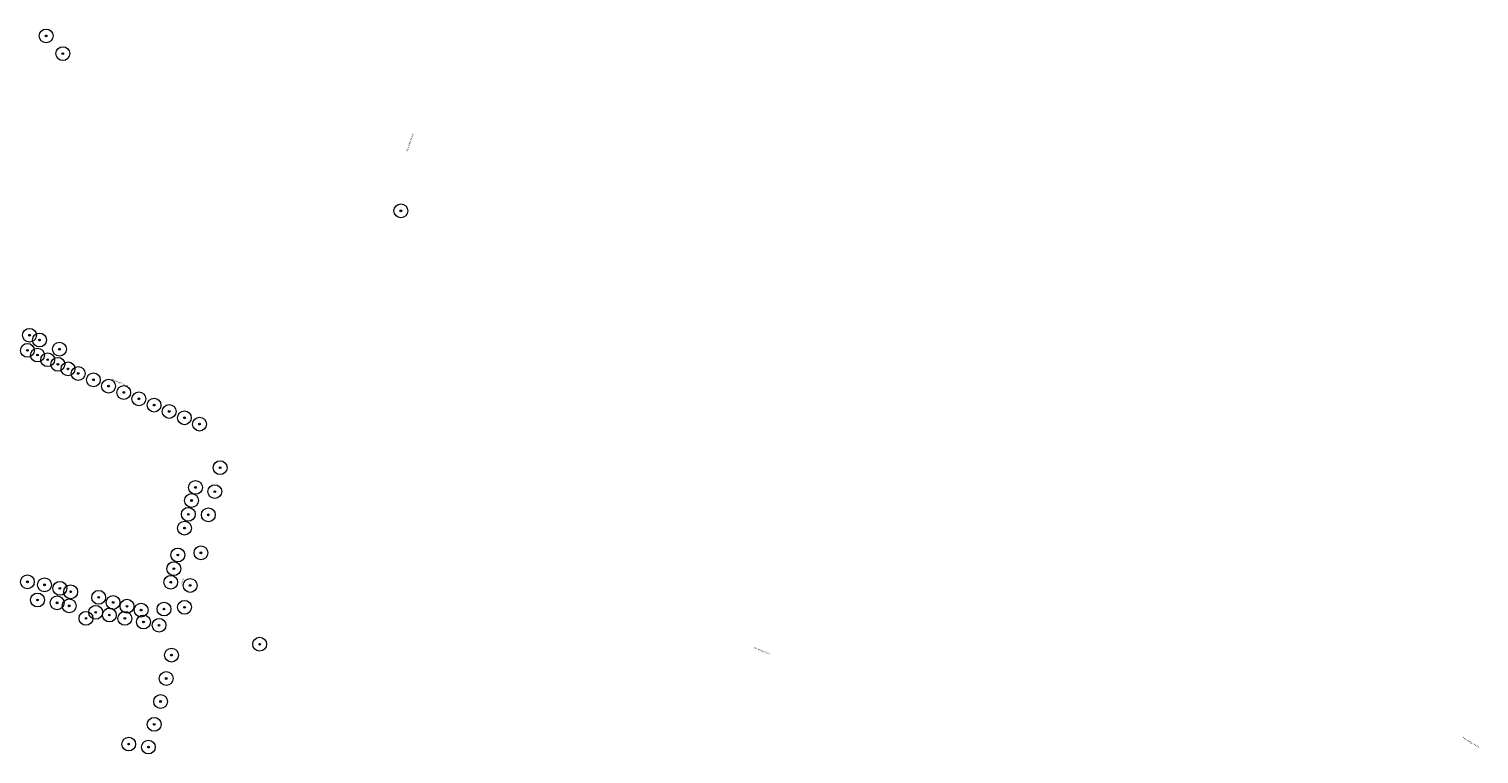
# Model space of a CAD drawing. Header units: metres. Extents: x 157685 to 160831, y 403691 to 406312.
# Tile 134 of 134: x 159991 to 160620, y 405998 to 406312. Entities that reach past the tile are written whole.
import ezdxf
from ezdxf.enums import TextEntityAlignment as Align

# ---------------------------------------------------------------- set-up
doc = ezdxf.new("R2010")
doc.units = ezdxf.units.M
doc.layers.add('B-WE-GR-BOOM-S', color=90, linetype='Continuous', lineweight=25)
doc.layers.add('B-WE-OG-TOPOGRAFIE-T35', color=7, linetype='Continuous', lineweight=35)
doc.styles.add('NLCS-ISO', font='NLCS-ISO.TTF')
doc.styles.add('NLCS-ISO-M200-T35', font='NLCS-ISO.TTF', dxfattribs={"height": 0.7})

# ---------------------------------------------------------------- blocks, each defined once
blk = doc.blocks.new('SGR-BOOM_GBKN-SO')
at = {"linetype": 'ByBlock', "lineweight": 18}
h = blk.add_hatch(color=0, dxfattribs=at)
h.dxf.hatch_style = 1
edge = h.paths.add_edge_path()
edge.add_arc((0, 0), 0.25, 0, 360)
at = {"color": 0, "linetype": 'ByBlock', "lineweight": 18}
for radius in [2, 0.25]:
    blk.add_circle((0, 0), radius, dxfattribs=at)
at = {"color": 0, "linetype": 'ByBlock', "lineweight": 18, "style": 'NLCS-ISO'}
blk.add_attdef('SOORT', (2.5, 0), '', height=1.5, dxfattribs=at)

msp = doc.modelspace()

# ---------------------------------------------------------------- block references
at = {"layer": 'B-WE-GR-BOOM-S', "xscale": 1.5, "yscale": 1.5, "zscale": 1.5}
for p in [(159998.61, 406309.307), (160005.815, 406301.646), (160152.394, 406233.519), (159991.403, 406179.613), (159990.469, 406173.067), (159995.688, 406177.563), (160004.354, 406173.575), (159994.865, 406171.041), (159999.261, 406169.017), (160003.676, 406167.032), (160008.086, 406165.037), (160012.504, 406163.06), (160019.08, 406160.319), (160025.656, 406157.578), (160032.233, 406154.837), (160038.809, 406152.096), (160045.385, 406149.354), (160051.962, 406146.613), (160058.538, 406143.872), (160065.114, 406141.131), (160074.003, 406122.239), (160063.324, 406113.696), (160071.69, 406111.868), (160061.639, 406108.029), (160060.221, 406102.044), (160068.925, 406101.813), (160058.594, 406096.059), (160065.699, 406085.339), (160053.974, 406078.471), (160055.706, 406084.404), (159990.467, 406072.787), (160052.609, 406072.591), (159997.902, 406071.476), (160004.508, 406069.952), (160009.215, 406068.471), (160021.373, 406066.042), (160061.035, 406071.222), (159994.843, 406064.915), (160003.336, 406063.675), (160008.606, 406062.38), (160020.08, 406059.573), (160027.611, 406063.854), (160033.637, 406062.196), (160039.753, 406060.53), (160049.702, 406060.983), (160058.609, 406061.741), (160015.858, 406056.958), (160026.007, 406058.391), (160032.731, 406056.943), (160040.814, 406055.382), (160047.544, 406053.956), (160052.947, 406041.038), (160091.164, 406045.736), (160050.66, 406030.906), (160048.214, 406020.92), (160045.453, 406011.021), (160034.391, 406002.485), (160042.921, 406001.186)]:
    msp.add_blockref('SGR-BOOM_GBKN-SO', p, dxfattribs=at)

# ---------------------------------------------------------------- texts
at = {"layer": 'B-WE-OG-TOPOGRAFIE-T35', "style": 'NLCS-ISO-M200-T35'}
for s, rotation, p in [('Kanaaldijk-Noord', 70.7, (160156.382, 406263.119)), ('Kanaaldijk-Zuid', 337.4, (160030.483, 406159.016)), ('Steeg', 76, (160057.684, 406072.946)), ('Kanaaldijk-Zuid', 337.4, (160308.76, 406042.907)), ('Kanaaldijk-Noord', 328.7, (160616.251, 406003.207))]:
    msp.add_text(s, height=0.7, rotation=rotation, dxfattribs=at).set_placement(p, align=Align.MIDDLE)

doc.saveas('drawing.dxf')
